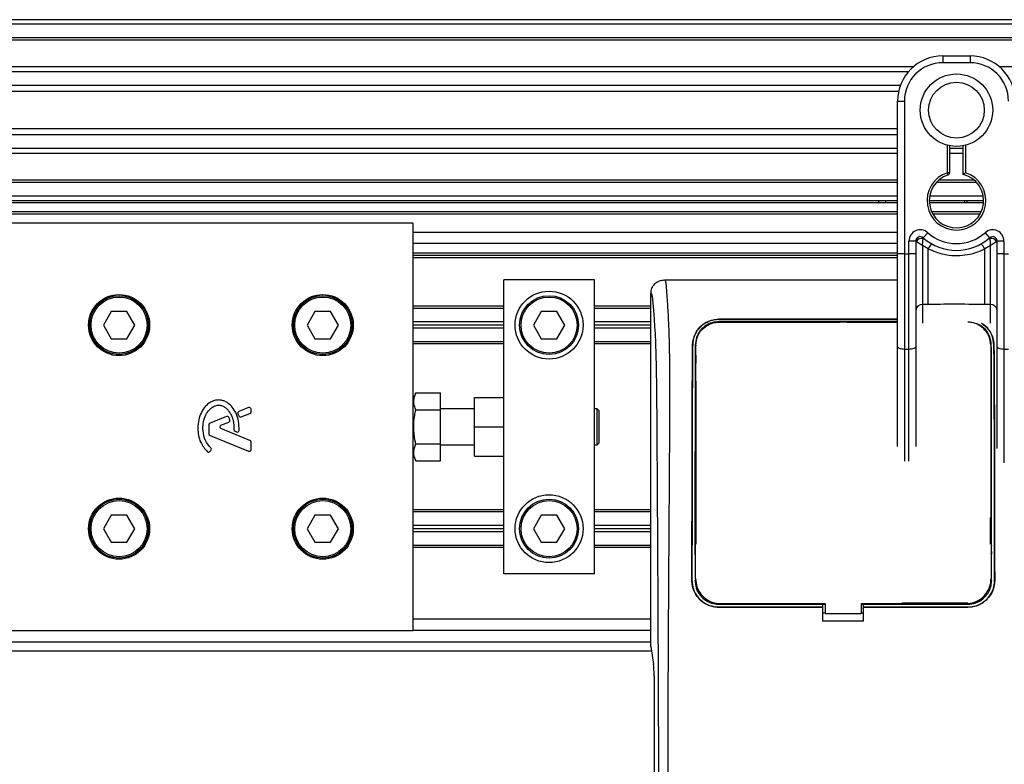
# Model space of a CAD drawing. Header units: millimetres. Extents: x 0 to 420, y 0 to 297.
# Tile 33 of 112: x 61.76 to 67.43, y 226.26 to 230.55. Entities that reach past the tile are written whole.
import ezdxf

# ---------------------------------------------------------------- set-up
doc = ezdxf.new("R2010")
doc.units = ezdxf.units.MM

msp = doc.modelspace()

# ---------------------------------------------------------------- linework, layer by layer
at = {"color": 7, "linetype": 'Continuous', "lineweight": 25}
for p, q in [((221.47485, 230.55036), (57.38595, 230.55036)), ((221.47485, 230.52431), (57.38595, 230.52431)), ((221.47485, 230.44617), (57.38595, 230.44617)), ((221.47485, 230.43289), (57.38595, 230.43289)), ((67.07501, 230.34199), (67.07501, 230.30292)), ((67.07501, 230.34199), (67.23129, 230.34199)), ((67.23129, 230.34199), (67.23129, 230.30292)), ((66.90573, 230.27948), (57.38595, 230.27948)), ((67.23129, 230.30292), (67.07501, 230.30292)), ((82.96734, 230.27948), (67.40057, 230.27948)), ((66.87575, 230.24926), (57.38595, 230.24926)), ((66.83056, 230.17142), (57.38595, 230.17142)), ((66.82036, 230.13623), (57.38595, 230.13623)), ((66.81455, 229.85169), (66.81455, 230.08153)), ((66.81455, 230.08153), (66.85362, 230.08153)), ((66.85362, 230.08153), (66.85362, 229.20285)), ((66.81455, 229.92265), (57.38595, 229.92265)), ((66.81455, 229.88746), (57.38595, 229.88746)), ((66.81455, 229.68627), (66.81455, 229.85169)), ((67.10106, 229.66961), (67.10106, 229.82753)), ((67.11408, 229.82461), (67.11408, 229.66961)), ((67.19222, 229.65984), (67.19222, 229.82461)), ((67.20524, 229.82753), (67.20524, 229.66961)), ((66.81455, 229.80962), (57.38595, 229.80962)), ((66.81455, 229.7794), (57.38595, 229.7794)), ((67.19222, 229.80962), (67.11408, 229.80962)), ((67.19222, 229.7794), (67.11408, 229.7794)), ((66.81455, 229.20285), (66.81455, 229.68627)), ((67.10507, 229.65722), (67.10106, 229.66961)), ((67.11408, 229.66961), (67.10106, 229.66961)), ((66.81455, 229.62599), (57.38595, 229.62599)), ((66.81455, 229.61271), (57.38595, 229.61271)), ((67.26963, 229.61271), (67.03667, 229.61271)), ((67.25622, 229.62599), (67.05008, 229.62599)), ((66.81455, 229.53457), (57.38595, 229.53457)), ((67.30724, 229.53457), (66.99906, 229.53457)), ((66.81455, 229.50852), (57.38595, 229.50852)), ((66.81455, 229.4955), (57.38595, 229.4955)), ((66.70571, 229.4955), (66.70571, 229.50852)), ((66.74478, 229.50852), (66.74478, 229.4955)), ((67.30943, 229.50852), (66.99688, 229.50852)), ((67.30888, 229.4955), (66.99742, 229.4955)), ((67.20004, 229.4955), (67.20058, 229.50852)), ((67.2136, 229.50852), (67.2131, 229.4955)), ((66.81455, 229.44341), (57.56593, 229.44341)), ((66.81455, 229.43039), (59.20916, 229.43039)), ((67.29521, 229.44341), (67.01109, 229.44341)), ((67.28849, 229.43039), (67.01781, 229.43039)), ((64.02765, 229.37829), (57.38595, 229.37829)), ((64.02765, 228.3192), (64.02765, 229.37829)), ((66.81455, 229.3262), (64.02765, 229.3262)), ((66.96215, 229.29497), (66.98819, 229.3241)), ((67.31811, 229.3241), (67.34415, 229.29497)), ((66.81455, 229.26109), (64.02765, 229.26109)), ((66.91874, 229.27556), (66.87967, 229.27556)), ((66.87967, 229.20285), (66.87967, 229.27556)), ((66.91874, 229.27556), (66.91874, 229.20285)), ((66.92248, 229.27284), (66.91874, 229.27284)), ((66.99025, 229.23038), (66.95781, 229.25007)), ((66.95781, 229.25007), (66.95781, 228.91013)), ((67.34849, 229.25007), (67.31605, 229.23038)), ((67.34849, 228.91013), (67.34849, 229.25007)), ((67.38756, 229.27284), (67.38382, 229.27284)), ((67.38756, 229.20285), (67.38756, 229.27556)), ((67.42663, 229.27556), (67.38756, 229.27556)), ((67.42663, 229.27556), (67.42663, 229.20285)), ((66.81455, 229.20639), (64.02765, 229.20639)), ((66.81455, 229.19337), (64.02765, 229.19337)), ((66.85362, 229.20285), (66.81455, 229.20285)), ((66.81455, 228.66898), (66.81455, 229.20285)), ((66.85362, 229.20285), (66.85362, 228.65247)), ((66.85362, 229.20285), (66.87967, 229.20285)), ((66.91874, 229.20285), (66.87967, 229.20285)), ((66.87967, 228.65247), (66.87967, 229.20285)), ((66.91874, 229.20285), (66.91874, 228.66898)), ((66.99025, 228.91013), (66.99025, 229.23038)), ((67.31605, 228.91013), (67.31605, 229.23038)), ((67.42663, 229.20285), (67.38756, 229.20285)), ((67.38756, 228.66898), (67.38756, 229.20285)), ((67.42663, 229.20285), (67.42663, 228.65247)), ((67.42663, 229.20285), (67.45268, 229.20285)), ((66.81455, 229.18034), (64.02765, 229.18034)), ((65.06948, 229.05272), (64.54856, 229.05272)), ((64.54856, 228.27415), (64.54856, 229.05272)), ((65.06948, 227.35974), (65.06948, 229.05272)), ((65.47349, 229.05272), (66.81455, 229.05272)), ((65.39506, 226.94301), (65.39506, 228.97458)), ((66.99025, 228.91013), (66.95781, 228.91013)), ((66.95781, 228.91013), (66.95781, 228.80396)), ((67.34849, 228.91013), (67.31605, 228.91013)), ((67.34849, 228.80431), (67.34849, 228.91013)), ((62.28955, 228.8704), (62.24444, 228.79226)), ((62.37978, 228.8704), (62.28955, 228.8704)), ((62.42489, 228.79226), (62.37978, 228.8704)), ((63.46162, 228.8704), (63.4165, 228.79226)), ((63.55184, 228.8704), (63.46162, 228.8704)), ((63.59696, 228.79226), (63.55184, 228.8704)), ((64.54856, 228.90035), (64.02765, 228.90035)), ((64.54856, 228.88863), (64.02765, 228.88863)), ((64.76391, 228.8704), (64.7188, 228.79226)), ((64.85414, 228.8704), (64.76391, 228.8704)), ((64.89925, 228.79226), (64.85414, 228.8704)), ((65.39506, 228.90035), (65.06948, 228.90035)), ((65.39506, 228.88863), (65.06948, 228.88863)), ((62.24444, 228.79226), (62.28955, 228.71412)), ((62.37978, 228.71412), (62.42489, 228.79226)), ((63.4165, 228.79226), (63.46162, 228.71412)), ((63.55184, 228.71412), (63.59696, 228.79226)), ((64.54856, 228.81049), (64.02765, 228.81049)), ((64.54856, 228.79226), (64.02765, 228.79226)), ((64.7188, 228.79226), (64.76391, 228.71412)), ((64.85414, 228.71412), (64.89925, 228.79226)), ((65.39506, 228.81049), (65.06948, 228.81049)), ((65.39506, 228.79226), (65.06948, 228.79226)), ((65.78574, 228.82582), (66.81455, 228.82582)), ((65.78574, 228.82555), (65.78574, 228.82582)), ((66.81455, 228.82555), (65.78574, 228.82555)), ((66.81455, 228.81205), (65.78574, 228.81205)), ((65.78574, 228.81205), (65.78574, 228.8088)), ((65.78574, 228.8088), (66.48247, 228.8088)), ((66.48452, 228.81084), (66.48247, 228.8088)), ((66.48452, 228.81084), (66.48452, 228.80884)), ((66.48452, 228.81084), (66.51949, 228.81084)), ((66.51949, 228.80885), (66.51949, 228.81084)), ((66.52154, 228.8088), (66.51949, 228.81084)), ((66.52154, 228.8088), (66.81455, 228.8088)), ((64.54856, 228.77403), (64.02765, 228.77403)), ((65.39506, 228.77403), (65.06948, 228.77403)), ((62.28955, 228.71412), (62.37978, 228.71412)), ((63.46162, 228.71412), (63.55184, 228.71412)), ((64.54856, 228.69589), (64.02765, 228.69589)), ((64.54856, 228.68417), (64.02765, 228.68417)), ((64.76391, 228.71412), (64.85414, 228.71412)), ((65.39506, 228.69589), (65.06948, 228.69589)), ((65.39506, 228.68417), (65.06948, 228.68417)), ((67.34849, 228.68684), (67.34849, 228.69373)), ((65.63527, 228.67776), (65.63503, 228.67776)), ((65.65379, 228.67763), (65.65371, 228.67308)), ((66.81455, 228.09348), (66.81455, 228.66898)), ((66.87967, 228.65247), (66.85362, 228.65247)), ((66.85362, 228.65247), (66.85362, 228.00944)), ((66.87967, 228.00928), (66.87967, 228.65247)), ((66.91874, 228.66898), (66.91874, 228.09284)), ((67.36874, 228.67776), (67.36898, 228.67776)), ((67.38756, 228.08265), (67.38756, 228.66898)), ((67.45268, 228.65247), (67.42663, 228.65247)), ((67.42663, 228.65247), (67.42663, 228.00024)), ((65.65353, 228.58611), (65.65344, 228.61407)), ((65.6546, 228.5735), (65.6546, 228.61912)), ((65.6546, 227.53167), (65.6546, 228.46932)), ((64.04218, 228.40172), (64.02765, 228.36902)), ((64.04218, 228.40172), (64.18392, 228.40172)), ((64.18392, 228.30397), (64.18392, 228.40172)), ((64.37927, 228.20623), (64.37927, 228.37553)), ((64.37927, 228.37553), (64.54856, 228.37553)), ((63.01887, 228.28158), (63.0242, 228.26918)), ((63.07952, 228.3178), (63.0245, 228.29534)), ((63.03771, 228.26365), (63.08739, 228.28393)), ((63.09387, 228.29358), (63.09387, 228.30816)), ((64.02765, 228.20623), (64.02765, 228.3192)), ((64.04218, 228.30397), (64.18392, 228.30397)), ((64.37927, 228.31041), (64.18392, 228.31041)), ((64.18392, 228.10849), (64.18392, 228.30397)), ((65.08511, 228.31041), (65.06948, 228.31041)), ((65.09553, 228.29999), (65.08511, 228.31041)), ((65.08511, 228.10205), (65.08511, 228.31041)), ((65.09553, 228.29999), (65.09553, 228.11246)), ((62.95319, 228.26623), (62.85814, 228.22742)), ((62.9207, 228.21588), (62.96561, 228.23421)), ((64.54856, 228.20623), (64.54856, 228.27415)), ((62.85166, 228.21777), (62.85166, 228.16633)), ((63.08739, 228.12853), (62.9207, 228.19658)), ((63.00182, 228.18077), (63.01061, 228.17709)), ((64.02765, 228.09326), (64.02765, 228.20623)), ((64.37927, 228.03693), (64.37927, 228.20623)), ((64.37927, 228.20623), (64.54856, 228.20623)), ((64.54856, 228.13831), (64.54856, 228.20623)), ((62.85814, 228.15668), (63.07952, 228.0663)), ((63.09387, 228.07594), (63.09387, 228.11888)), ((64.54856, 227.35974), (64.54856, 228.13831)), ((65.08511, 228.10205), (65.09553, 228.11246)), ((62.85761, 228.06458), (62.86322, 228.07131)), ((64.02765, 227.03417), (64.02765, 228.09326)), ((64.04218, 228.10849), (64.18392, 228.10849)), ((64.18392, 228.01074), (64.18392, 228.10849)), ((64.18392, 228.10205), (64.37927, 228.10205)), ((65.06948, 228.10205), (65.08511, 228.10205)), ((64.02765, 228.04344), (64.04218, 228.01074)), ((64.04218, 228.01074), (64.18392, 228.01074)), ((64.37927, 228.03693), (64.54856, 228.03693)), ((64.54856, 227.72829), (64.02765, 227.72829)), ((64.54856, 227.71657), (64.02765, 227.71657)), ((65.39506, 227.72829), (65.06948, 227.72829)), ((65.39506, 227.71657), (65.06948, 227.71657)), ((67.35077, 227.72438), (67.34849, 227.72438)), ((62.28955, 227.69834), (62.24444, 227.6202)), ((62.37978, 227.69834), (62.28955, 227.69834)), ((62.42489, 227.6202), (62.37978, 227.69834)), ((63.46162, 227.69834), (63.4165, 227.6202)), ((63.55184, 227.69834), (63.46162, 227.69834)), ((63.59696, 227.6202), (63.55184, 227.69834)), ((64.76391, 227.69834), (64.7188, 227.6202)), ((64.85414, 227.69834), (64.76391, 227.69834)), ((64.89925, 227.6202), (64.85414, 227.69834)), ((67.34849, 227.68531), (67.35009, 227.68531)), ((67.3494, 227.53167), (67.3494, 227.68531)), ((62.24444, 227.6202), (62.28955, 227.54206)), ((62.37978, 227.54206), (62.42489, 227.6202)), ((63.4165, 227.6202), (63.46162, 227.54206)), ((63.55184, 227.54206), (63.59696, 227.6202)), ((64.54856, 227.63843), (64.02765, 227.63843)), ((64.54856, 227.6202), (64.02765, 227.6202)), ((64.54856, 227.60197), (64.02765, 227.60197)), ((64.7188, 227.6202), (64.76391, 227.54206)), ((64.85414, 227.54206), (64.89925, 227.6202)), ((65.39506, 227.63843), (65.06948, 227.63843)), ((65.39506, 227.6202), (65.06948, 227.6202)), ((65.39506, 227.60197), (65.06948, 227.60197)), ((62.28955, 227.54206), (62.37978, 227.54206)), ((63.46162, 227.54206), (63.55184, 227.54206)), ((64.54856, 227.52383), (64.02765, 227.52383)), ((64.54856, 227.51211), (64.02765, 227.51211)), ((64.76391, 227.54206), (64.85414, 227.54206)), ((65.39506, 227.52383), (65.06948, 227.52383)), ((65.39506, 227.51211), (65.06948, 227.51211)), ((65.6518, 227.4694), (65.6518, 227.46932)), ((67.3522, 227.4784), (67.35219, 227.47974)), ((65.06948, 227.35974), (64.54856, 227.35974)), ((65.63102, 227.32329), (65.6308, 227.32329)), ((65.648, 227.32328), (65.6546, 227.32328)), ((65.65167, 227.33285), (65.65168, 227.33262)), ((65.65181, 227.32648), (65.65182, 227.32623)), ((67.35601, 227.32328), (67.3494, 227.32328)), ((67.35233, 227.33262), (67.35234, 227.33285)), ((67.37298, 227.32329), (67.37321, 227.32329)), ((65.78574, 227.18541), (65.78574, 227.19214)), ((65.78574, 227.18541), (66.3848, 227.18541)), ((66.3848, 227.16831), (65.78574, 227.16831)), ((65.78574, 227.16831), (65.78574, 227.16808)), ((65.78574, 227.16808), (66.3848, 227.16808)), ((65.79494, 227.18909), (66.39782, 227.18909)), ((66.3848, 227.18653), (66.39782, 227.18653)), ((66.3848, 227.18541), (66.3848, 227.18653)), ((66.3848, 227.1687), (66.3848, 227.18541)), ((66.3848, 227.16831), (66.3848, 227.16808)), ((66.3848, 227.08715), (66.3848, 227.16808)), ((66.39782, 227.18909), (66.39782, 227.13172)), ((66.60619, 227.13172), (66.60619, 227.18909)), ((66.60619, 227.18653), (66.61921, 227.18653)), ((66.61921, 227.18541), (66.61921, 227.18653)), ((66.61921, 227.1687), (66.61921, 227.18541)), ((66.61921, 227.18541), (67.21826, 227.18541)), ((67.21826, 227.16831), (66.61921, 227.16831)), ((66.61921, 227.16831), (66.61921, 227.16808)), ((66.61921, 227.08715), (66.61921, 227.16808)), ((66.61921, 227.16808), (67.21826, 227.16808)), ((67.21826, 227.19214), (66.83858, 227.19214)), ((67.21826, 227.18541), (67.21826, 227.19214)), ((67.21826, 227.16831), (67.21826, 227.16808)), ((65.39506, 227.09928), (64.02765, 227.09928)), ((66.39782, 227.13445), (66.3848, 227.13445)), ((66.39782, 227.13172), (66.60619, 227.13172)), ((66.61921, 227.13445), (66.60619, 227.13445)), ((66.61921, 227.08715), (66.3848, 227.08715)), ((57.38595, 227.03417), (64.02765, 227.03417)), ((65.39506, 227.03417), (64.02765, 227.03417)), ((57.56593, 226.96905), (65.39506, 226.96905)), ((65.39506, 226.94301), (65.41018, 226.839)), ((57.38595, 226.91696), (65.39884, 226.91696)), ((65.4135, 226.77204), (65.4135, 226.12256))]:
    msp.add_line(p, q, dxfattribs=at)
at = {"color": 7, "linetype": 'Continuous', "lineweight": 25, "flags": 128}
for points in [[(66.85362, 228.65247), (66.846, 228.65279), (66.83867, 228.65373), (66.83192, 228.65526), (66.826, 228.65731), (66.82114, 228.65981), (66.81753, 228.66267), (66.8153, 228.66576), (66.81455, 228.66898)], [(66.91874, 228.66898), (66.91799, 228.66576), (66.91576, 228.66267), (66.91215, 228.65981), (66.90729, 228.65731), (66.90137, 228.65526), (66.89462, 228.65373), (66.88729, 228.65279), (66.87967, 228.65247)], [(67.42663, 228.65247), (67.41901, 228.65279), (67.41168, 228.65373), (67.40493, 228.65526), (67.39901, 228.65731), (67.39415, 228.65981), (67.39054, 228.66267), (67.38831, 228.66576), (67.38756, 228.66898)], [(66.60619, 227.18909), (67.07097, 227.18909), (67.20906, 227.18909)]]:
    msp.add_lwpolyline(points, dxfattribs=at)
at = {"color": 7, "linetype": 'Continuous', "lineweight": 25}
for centre, radius in [((67.15315, 230.02944), 0.20852), ((67.15315, 230.02944), 0.16039), ((62.33467, 228.79226), 0.17581), ((62.33467, 228.79226), 0.1693), ((63.50673, 228.79226), 0.17581), ((63.50673, 228.79226), 0.1693), ((64.80902, 228.79226), 0.19534), ((64.80902, 228.79226), 0.1693), ((62.33467, 228.79226), 0.16148), ((63.50673, 228.79226), 0.16148), ((64.80902, 228.79226), 0.16148), ((62.33467, 227.6202), 0.17581), ((62.33467, 227.6202), 0.1693), ((62.33467, 227.6202), 0.16148), ((63.50673, 227.6202), 0.17581), ((63.50673, 227.6202), 0.1693), ((63.50673, 227.6202), 0.16148), ((64.80902, 227.6202), 0.19534), ((64.80902, 227.6202), 0.1693), ((64.80902, 227.6202), 0.16148)]:
    msp.add_circle(centre, radius, dxfattribs=at)
for centre, radius, start, end in [((67.07501, 230.08153), 0.26046, 90, 180), ((67.23129, 230.08153), 0.26046, 0, 90), ((67.07501, 230.08153), 0.22139, 90, 180), ((67.23129, 230.08153), 0.22139, 0, 90), ((67.15315, 229.50852), 0.1693, 107.92021, 72.07979), ((67.15315, 229.50852), 0.15628, 107.92021, 75.52249), ((67.10106, 229.66961), 0.01302, 287.92021, 0), ((66.94478, 229.27556), 0.06511, 48.18969, 180), ((66.94478, 229.27556), 0.02605, 48.18969, 180), ((66.94478, 229.27556), 0.02605, 48.19069, 179.99948), ((67.15315, 229.50852), 0.24744, 228.18969, 311.81031), ((67.36152, 229.27556), 0.06511, 0, 131.81031), ((67.36152, 229.27556), 0.02605, 0, 131.81031), ((67.36152, 229.27556), 0.02605, 0.00052, 131.80931), ((66.95288, 229.25795), 0.03385, 75.20753, 153.90631), ((67.15315, 229.50852), 0.2865, 228.18969, 311.81031), ((67.15193, 229.1467), 0.18206, 141.32705, 152.63541), ((67.15437, 229.1467), 0.18206, 27.36459, 38.67295), ((67.35342, 229.25795), 0.03385, 26.09369, 104.79247), ((66.95459, 228.87421), 0.03607, 84.88893, 173.75645), ((67.35171, 228.87421), 0.03607, 6.24355, 95.11107), ((63.02844, 228.2857), 0.01042, 112.20926, 203.24584), ((63.08346, 228.30816), 0.01042, 0, 112.20926), ((63.08346, 228.29358), 0.01042, 292.20927, 0), ((62.86208, 228.21777), 0.01042, 112.20929, 180), ((62.95713, 228.25658), 0.01042, 22.3787, 112.20929), ((62.96168, 228.24386), 0.01042, 292.20926, 16.93498), ((63.03377, 228.27329), 0.01042, 203.24584, 292.20927), ((62.92464, 228.20623), 0.01042, 112.20926, 247.79071), ((63.00584, 228.19038), 0.01042, 180.035, 247.29049), ((63.01463, 228.1867), 0.01042, 247.29049, 356.67135), ((62.86208, 228.16633), 0.01042, 180, 247.79071), ((63.08346, 228.11888), 0.01042, 0, 67.79071), ((62.84961, 228.07125), 0.01042, 228.8059, 320.16689), ((62.85522, 228.07798), 0.01042, 320.16689, 48.97709), ((63.08346, 228.07594), 0.01042, 247.79071, 0)]:
    msp.add_arc(centre, radius, start, end, dxfattribs=at)
msp.add_ellipse((65.40666, 226.77204), major_axis=(0, 0.07814), ratio=0.0874887, start_param=4.712389, end_param=5.7417037, dxfattribs=at)
for points, knots in [([(67.19222, 229.65984), (67.19233, 229.65992), (67.19254, 229.66008), (67.19413, 229.66131), (67.19657, 229.66317), (67.20007, 229.66581), (67.20313, 229.66807), (67.20495, 229.66939), (67.20521, 229.66958), (67.20524, 229.66961)], [0, 0, 0, 0, 0.1619499, 0.3233619, 0.4972773, 0.7062892, 0.9573608, 0.9948044, 1, 1, 1, 1]), ([(66.92248, 229.27284), (66.92168, 229.27342), (66.91996, 229.27467), (66.91889, 229.27546), (66.91877, 229.27554), (66.91874, 229.27556)], [0, 0, 0, 0, 0.3727547, 0.8035537, 1, 1, 1, 1]), ([(66.95781, 229.25007), (66.95775, 229.25011), (66.95765, 229.25017), (66.9575, 229.25026), (66.95733, 229.25036), (66.95708, 229.25052), (66.9567, 229.25076), (66.95611, 229.25112), (66.9552, 229.25168), (66.95381, 229.25254), (66.95163, 229.25388), (66.94814, 229.25605), (66.94169, 229.26009), (66.93538, 229.26413), (66.92799, 229.26901), (66.92484, 229.2712), (66.92248, 229.27284)], [0, 0, 0, 0, 0.0041906, 0.0068565, 0.010501, 0.0160828, 0.0246331, 0.0377369, 0.0578443, 0.0887963, 0.1368222, 0.212883, 0.3405739, 0.6117157, 0.7098737, 1, 1, 1, 1]), ([(66.95781, 229.25007), (66.95781, 229.25014), (66.95782, 229.25029), (66.95783, 229.25051), (66.95785, 229.25079), (66.95787, 229.25118), (66.9579, 229.2518), (66.95796, 229.25276), (66.95805, 229.25426), (66.9582, 229.25665), (66.95847, 229.26058), (66.95905, 229.26817), (66.95976, 229.27565), (66.96071, 229.28434), (66.96118, 229.28797), (66.96152, 229.29068)], [0, 0, 0, 0, 0.00426596, 0.00889009, 0.01380627, 0.02144646, 0.0333306, 0.05185022, 0.08082575, 0.12657636, 0.20045088, 0.32751798, 0.61268516, 0.71115998, 1, 1, 1, 1]), ([(66.96215, 229.29497), (66.96214, 229.29494), (66.96211, 229.29483), (66.96192, 229.29361), (66.96165, 229.2916), (66.96152, 229.29068)], [0, 0, 0, 0, 0.1978945, 0.6297578, 1, 1, 1, 1]), ([(67.34415, 229.29497), (67.34417, 229.29488), (67.34422, 229.29467), (67.34445, 229.29309), (67.34468, 229.29139), (67.34478, 229.29068)], [0, 0, 0, 0, 0.3358482, 0.722383, 1, 1, 1, 1]), ([(67.34478, 229.29068), (67.34512, 229.28797), (67.34559, 229.28434), (67.34654, 229.27565), (67.34725, 229.26817), (67.34783, 229.26058), (67.3481, 229.25665), (67.34825, 229.25426), (67.34834, 229.25276), (67.3484, 229.2518), (67.34843, 229.25118), (67.34845, 229.25079), (67.34847, 229.25051), (67.34848, 229.25029), (67.34849, 229.25014), (67.34849, 229.25007)], [0, 0, 0, 0, 0.28884, 0.3873148, 0.672482, 0.7995491, 0.8734236, 0.9191742, 0.9481498, 0.9666694, 0.9785535, 0.9861937, 0.9911099, 0.995734, 1, 1, 1, 1]), ([(67.38382, 229.27284), (67.38146, 229.2712), (67.37831, 229.26901), (67.37092, 229.26413), (67.36462, 229.26009), (67.35816, 229.25605), (67.35467, 229.25388), (67.35249, 229.25254), (67.3511, 229.25168), (67.35019, 229.25112), (67.3496, 229.25076), (67.34922, 229.25052), (67.34897, 229.25036), (67.3488, 229.25026), (67.34865, 229.25017), (67.34855, 229.25011), (67.34849, 229.25007)], [0, 0, 0, 0, 0.29012633, 0.38828426, 0.65942612, 0.78711703, 0.86317778, 0.91120374, 0.9421557, 0.96226308, 0.97536691, 0.98391724, 0.98949901, 0.99314345, 0.99580945, 1, 1, 1, 1]), ([(67.38756, 229.27556), (67.38747, 229.2755), (67.38727, 229.27535), (67.38589, 229.27434), (67.38443, 229.27328), (67.38382, 229.27284)], [0, 0, 0, 0, 0.3336844, 0.7201517, 1, 1, 1, 1]), ([(67.31605, 229.23038), (67.29805, 229.22217), (67.26153, 229.20551), (67.20269, 229.19229), (67.14215, 229.18894), (67.06928, 229.19688), (67.02032, 229.21763), (66.99025, 229.23038)], [0, 0, 0, 0, 0.1753478, 0.3555794, 0.5310184, 0.7118811, 1, 1, 1, 1]), ([(65.39506, 228.97458), (65.39624, 228.98484), (65.39861, 229.00535), (65.41677, 229.03116), (65.44268, 229.0492), (65.46321, 229.05155), (65.47349, 229.05272)], [0, 0, 0, 0, 0.2499447, 0.4997361, 0.7494229, 1, 1, 1, 1]), ([(65.47349, 229.05272), (65.47426, 229.05249), (65.47581, 229.05203), (65.4779, 229.04775), (65.47948, 229.04136), (65.48063, 229.03415), (65.48147, 229.02748), (65.48222, 229.02012), (65.48294, 229.01174), (65.48373, 229.00174), (65.48533, 228.97895), (65.48809, 228.94102), (65.49143, 228.89157), (65.49466, 228.83431), (65.49763, 228.76657), (65.50019, 228.6791), (65.50178, 228.5751), (65.50233, 228.47026), (65.50234, 228.36867), (65.50205, 228.26685), (65.5016, 228.17009), (65.50113, 228.08417), (65.50077, 228.02275), (65.50044, 227.96743), (65.50013, 227.91718), (65.49979, 227.86437), (65.49944, 227.80897), (65.49906, 227.75096), (65.49865, 227.68881), (65.49817, 227.61701), (65.49758, 227.52944), (65.49686, 227.42092), (65.49609, 227.30234), (65.4953, 227.17466), (65.4946, 227.05326), (65.49393, 226.92886), (65.49331, 226.79152), (65.49275, 226.63594), (65.49237, 226.4639), (65.49226, 226.29409), (65.49246, 226.17979), (65.49256, 226.12401)], [0, 0, 0, 0, 0.0104006, 0.0208067, 0.0310612, 0.036141, 0.0414568, 0.0469849, 0.0510796, 0.056575, 0.0633541, 0.0847782, 0.105784, 0.1264425, 0.1539665, 0.182507, 0.218273, 0.2569262, 0.2837155, 0.3157391, 0.3543398, 0.3761823, 0.3978259, 0.4130257, 0.4290268, 0.4458407, 0.463478, 0.4819485, 0.5012617, 0.522846, 0.5505367, 0.5849047, 0.6264984, 0.6637819, 0.7068338, 0.7424241, 0.7825584, 0.8379434, 0.8909388, 0.9467661, 1, 1, 1, 1]), ([(65.44067, 226.12256), (65.44049, 226.19279), (65.44011, 226.33561), (65.43937, 226.55336), (65.4385, 226.77494), (65.43755, 226.98825), (65.43656, 227.19067), (65.43581, 227.33537), (65.43528, 227.43242), (65.43501, 227.48242), (65.43472, 227.53339), (65.43443, 227.58531), (65.43413, 227.6382), (65.43383, 227.69123), (65.4335, 227.74727), (65.43314, 227.80919), (65.43272, 227.88068), (65.43224, 227.96174), (65.43173, 228.04862), (65.43116, 228.14498), (65.43051, 228.24864), (65.42968, 228.35919), (65.42859, 228.4636), (65.42705, 228.55924), (65.42486, 228.64571), (65.42163, 228.72668), (65.41783, 228.79261), (65.414, 228.84762), (65.41046, 228.89229), (65.40735, 228.93074), (65.40433, 228.95541), (65.402, 228.96564), (65.40006, 228.97069), (65.39847, 228.97323), (65.39679, 228.97457), (65.39564, 228.97458), (65.39506, 228.97458)], [0, 0, 0, 0, 0.0694688, 0.1412908, 0.2154694, 0.2887805, 0.3524933, 0.4159279, 0.4321232, 0.4486368, 0.4654688, 0.4826193, 0.5000881, 0.5178753, 0.535169, 0.5556239, 0.5792402, 0.6060176, 0.6359563, 0.6653451, 0.7015159, 0.7387188, 0.7750553, 0.8054444, 0.8348007, 0.8638698, 0.8931347, 0.9126927, 0.9334716, 0.9528765, 0.9643483, 0.9751988, 0.9808952, 0.9869973, 0.9933587, 1, 1, 1, 1]), ([(67.31605, 228.91013), (67.2552, 228.91131), (67.14659, 228.91341), (67.038, 228.91114), (66.99025, 228.91013)], [0, 0, 0, 0, 0.5602827, 1, 1, 1, 1]), ([(65.63503, 228.67776), (65.63722, 228.69584), (65.64159, 228.73197), (65.67138, 228.77828), (65.71226, 228.80999), (65.75362, 228.82418), (65.77722, 228.82539), (65.78574, 228.82582)], [0, 0, 0, 0, 0.235699, 0.4710252, 0.7142029, 0.8967791, 1, 1, 1, 1]), ([(65.78574, 228.82555), (65.77086, 228.82425), (65.74114, 228.82165), (65.70083, 228.80185), (65.66651, 228.77109), (65.64109, 228.72884), (65.63719, 228.6946), (65.63527, 228.67776)], [0, 0, 0, 0, 0.1793861, 0.358168, 0.5528021, 0.7799891, 1, 1, 1, 1]), ([(65.78574, 228.81205), (65.77222, 228.81086), (65.74523, 228.80848), (65.70865, 228.7903), (65.67774, 228.76218), (65.65506, 228.72376), (65.65176, 228.69291), (65.65013, 228.67766)], [0, 0, 0, 0, 0.180351, 0.3601287, 0.5547883, 0.7800179, 1, 1, 1, 1]), ([(65.65379, 228.67763), (65.65557, 228.69338), (65.65913, 228.72499), (65.68477, 228.76604), (65.72044, 228.7945), (65.75694, 228.80744), (65.77799, 228.80859), (65.78574, 228.80901)], [0, 0, 0, 0, 0.2331651, 0.4678451, 0.7099916, 0.8932536, 1, 1, 1, 1]), ([(66.81455, 228.80891), (66.70336, 228.80888), (66.36042, 228.80878), (66.01748, 228.80892), (65.78574, 228.80901)], [0, 0, 0, 0, 0.3242503, 1, 1, 1, 1]), ([(67.35022, 228.67764), (67.34844, 228.69339), (67.34487, 228.72501), (67.31922, 228.76606), (67.28355, 228.79452), (67.24705, 228.80745), (67.22601, 228.8086), (67.21826, 228.80902)], [0, 0, 0, 0, 0.2332261, 0.4679531, 0.7101047, 0.8933472, 1, 1, 1, 1]), ([(67.35388, 228.67766), (67.35195, 228.694), (67.34809, 228.72665), (67.32232, 228.76916), (67.29438, 228.78748), (67.2805, 228.79658)], [0, 0, 0, 0, 0.33504558, 0.66964273, 1, 1, 1, 1]), ([(67.29564, 228.80368), (67.29752, 228.80283), (67.31364, 228.79558), (67.33757, 228.76992), (67.36344, 228.72861), (67.36716, 228.69443), (67.36898, 228.67776)], [0, 0, 0, 0, 0.03882543, 0.33311333, 0.67467982, 1, 1, 1, 1]), ([(67.36874, 228.67776), (67.36641, 228.69572), (67.36175, 228.73163), (67.33798, 228.77268), (67.31385, 228.78895), (67.30501, 228.79491)], [0, 0, 0, 0, 0.3881768, 0.7757211, 1, 1, 1, 1]), ([(65.6308, 227.32329), (65.63116, 227.51524), (65.63176, 227.83741), (65.63246, 228.22495), (65.63316, 228.45303), (65.63395, 228.58309), (65.63467, 228.64622), (65.63503, 228.67776)], [0, 0, 0, 0, 0.4231486, 0.7101933, 0.8540502, 0.92708, 1, 1, 1, 1]), ([(65.63527, 228.67776), (65.63492, 228.64721), (65.63421, 228.58608), (65.6334, 228.45742), (65.63271, 228.23244), (65.632, 227.8429), (65.63139, 227.51937), (65.63102, 227.32329)], [0, 0, 0, 0, 0.0707718, 0.1416492, 0.2869308, 0.5678115, 1, 1, 1, 1]), ([(65.65013, 228.67766), (65.64995, 228.64707), (65.64959, 228.58585), (65.64919, 228.45702), (65.64878, 228.19776), (65.64849, 227.85726), (65.64824, 227.5829), (65.64813, 227.4702)], [0, 0, 0, 0, 0.0794459, 0.1590104, 0.3220944, 0.7215247, 1, 1, 1, 1]), ([(65.65168, 227.33262), (65.65172, 227.37876), (65.65194, 227.62192), (65.65229, 227.96799), (65.65261, 228.31996), (65.65298, 228.50025), (65.65335, 228.60277), (65.65364, 228.65268), (65.65379, 228.67763)], [0, 0, 0, 0, 0.1023987, 0.5396474, 0.7684394, 0.8834143, 0.9417306, 1, 1, 1, 1]), ([(67.35022, 228.67764), (67.35047, 228.63077), (67.35096, 228.5372), (67.35125, 228.39113), (67.35152, 228.19613), (67.35185, 227.84297), (67.35213, 227.53882), (67.35233, 227.33262)], [0, 0, 0, 0, 0.1083285, 0.2163079, 0.3247528, 0.5422186, 1, 1, 1, 1]), ([(67.35587, 227.47383), (67.3557, 227.64977), (67.35543, 227.93882), (67.35512, 228.2848), (67.35475, 228.48283), (67.35437, 228.59557), (67.35404, 228.65031), (67.35388, 228.67766)], [0, 0, 0, 0, 0.4360534, 0.71641645, 0.85714882, 0.92861443, 1, 1, 1, 1]), ([(67.37298, 227.32329), (67.37263, 227.51297), (67.37203, 227.83401), (67.37132, 228.22099), (67.37063, 228.4511), (67.36984, 228.58236), (67.3691, 228.64597), (67.36874, 228.67776)], [0, 0, 0, 0, 0.4180712, 0.7075966, 0.852695, 0.9264081, 1, 1, 1, 1]), ([(67.36898, 228.67776), (67.36935, 228.64523), (67.37009, 228.58012), (67.3709, 228.44325), (67.37158, 228.20427), (67.37229, 227.81881), (67.37287, 227.5034), (67.37321, 227.32329)], [0, 0, 0, 0, 0.0751699, 0.150462, 0.304718, 0.60298, 1, 1, 1, 1]), ([(65.65323, 228.56204), (65.65256, 228.56309), (65.6511, 228.56538), (65.6509, 228.56807), (65.65079, 228.56954)], [0, 0, 0, 0, 0.4579364, 1, 1, 1, 1]), ([(67.35322, 228.56954), (67.35311, 228.56802), (67.35291, 228.56533), (67.35142, 228.56308), (67.35076, 228.56209)], [0, 0, 0, 0, 0.5629471, 1, 1, 1, 1]), ([(67.35352, 228.47361), (67.3535, 228.47771), (67.35343, 228.50579), (67.35334, 228.53782), (67.35323, 228.56552), (67.35322, 228.56954)], [0, 0, 0, 0, 0.1274719, 0.8734381, 1, 1, 1, 1]), ([(65.65049, 228.47361), (65.65061, 228.4751), (65.65083, 228.47779), (65.65232, 228.48003), (65.65299, 228.48103)], [0, 0, 0, 0, 0.5540824, 1, 1, 1, 1]), ([(67.35102, 228.48113), (67.35174, 228.47999), (67.35319, 228.47769), (67.35341, 228.47498), (67.35352, 228.47361)], [0, 0, 0, 0, 0.4946892, 1, 1, 1, 1]), ([(64.04218, 228.30397), (64.03764, 228.31618), (64.02841, 228.34098), (64.03119, 228.37413), (64.03918, 228.39419), (64.04218, 228.40172)], [0, 0, 0, 0, 0.37729563, 0.76615575, 1, 1, 1, 1]), ([(63.02503, 228.1861), (63.02489, 228.20404), (63.02464, 228.23789), (63.00994, 228.28376), (62.98965, 228.31766), (62.96758, 228.33896), (62.94787, 228.35172), (62.93162, 228.35802), (62.91841, 228.36061), (62.90342, 228.36163), (62.88284, 228.35877), (62.85545, 228.3468), (62.82854, 228.32385), (62.80593, 228.28927), (62.79056, 228.24631), (62.78868, 228.21478), (62.7877, 228.19822)], [0, 0, 0, 0, 0.1173532, 0.2214132, 0.3124081, 0.3742876, 0.4213099, 0.4659831, 0.4878368, 0.509614, 0.5646082, 0.6224153, 0.7039898, 0.7931926, 0.8914433, 1, 1, 1, 1]), ([(62.86206, 228.08584), (62.85058, 228.09941), (62.82673, 228.12762), (62.81647, 228.17833), (62.81757, 228.22545), (62.82733, 228.26554), (62.84642, 228.29888), (62.86853, 228.31918), (62.88924, 228.329), (62.90408, 228.33168), (62.91529, 228.33092), (62.92725, 228.32818), (62.9413, 228.32162), (62.95621, 228.3093), (62.96826, 228.29425), (62.97936, 228.27669), (62.98837, 228.25417), (62.99447, 228.225), (62.99509, 228.20268), (62.99543, 228.19037)], [0, 0, 0, 0, 0.1089846, 0.2264307, 0.3101322, 0.4019204, 0.479438, 0.5456937, 0.5848024, 0.6205782, 0.6379505, 0.654319, 0.6966016, 0.7328168, 0.7736417, 0.8159142, 0.8614551, 0.9236094, 1, 1, 1, 1]), ([(64.04218, 228.10849), (64.04051, 228.11642), (64.03415, 228.14673), (64.02847, 228.2012), (64.03292, 228.25897), (64.03992, 228.29299), (64.04218, 228.30397)], [0, 0, 0, 0, 0.1234547, 0.4713436, 0.829407, 1, 1, 1, 1]), ([(62.97164, 228.24689), (62.97082, 228.24946), (62.96935, 228.25407), (62.96755, 228.25856), (62.96676, 228.26055)], [0, 0, 0, 0, 0.5581387, 1, 1, 1, 1]), ([(62.7877, 228.19822), (62.78854, 228.18459), (62.79025, 228.15692), (62.8046, 228.10827), (62.82829, 228.08041), (62.84275, 228.06341)], [0, 0, 0, 0, 0.2744297, 0.557156, 1, 1, 1, 1]), ([(64.04218, 228.01074), (64.03764, 228.02295), (64.02841, 228.04774), (64.03119, 228.08089), (64.03918, 228.10095), (64.04218, 228.10849)], [0, 0, 0, 0, 0.3772956, 0.7661558, 1, 1, 1, 1]), ([(65.6494, 227.52618), (65.6494, 227.52213), (65.64937, 227.49519), (65.64935, 227.46415), (65.64932, 227.43716), (65.64932, 227.43307)], [0, 0, 0, 0, 0.1302944, 0.8683508, 1, 1, 1, 1]), ([(65.65185, 227.51875), (65.65119, 227.51976), (65.64973, 227.52201), (65.64952, 227.5247), (65.6494, 227.52618)], [0, 0, 0, 0, 0.4502438, 1, 1, 1, 1]), ([(67.3546, 227.52618), (67.35449, 227.52469), (67.35428, 227.522), (67.35281, 227.51976), (67.35215, 227.51875)], [0, 0, 0, 0, 0.5522823, 1, 1, 1, 1]), ([(65.78574, 227.16808), (65.76834, 227.16979), (65.73354, 227.17321), (65.68713, 227.19987), (65.65209, 227.23913), (65.63342, 227.2828), (65.63155, 227.31172), (65.6308, 227.32329)], [0, 0, 0, 0, 0.2141189, 0.4282319, 0.6425718, 0.8570972, 1, 1, 1, 1]), ([(65.63102, 227.32329), (65.63271, 227.30588), (65.63607, 227.27106), (65.66272, 227.22463), (65.70196, 227.18956), (65.74551, 227.17096), (65.7743, 227.16906), (65.78574, 227.16831)], [0, 0, 0, 0, 0.2147655, 0.4295374, 0.6440783, 0.8586034, 1, 1, 1, 1]), ([(65.648, 227.32328), (65.64951, 227.30777), (65.65253, 227.27677), (65.67629, 227.23544), (65.71127, 227.20426), (65.75001, 227.18776), (65.7756, 227.18608), (65.78574, 227.18541)], [0, 0, 0, 0, 0.2148934, 0.4297913, 0.6445612, 0.8590927, 1, 1, 1, 1]), ([(65.65168, 227.33262), (65.65326, 227.31647), (65.65641, 227.28417), (65.68115, 227.24111), (65.71758, 227.20865), (65.75787, 227.19152), (65.78444, 227.18978), (65.79494, 227.18909)], [0, 0, 0, 0, 0.2151644, 0.4303368, 0.6452826, 0.8597847, 1, 1, 1, 1]), ([(67.20906, 227.18909), (67.22514, 227.19067), (67.2573, 227.19383), (67.30018, 227.21847), (67.33258, 227.25476), (67.34986, 227.29513), (67.35162, 227.3219), (67.35233, 227.33262)], [0, 0, 0, 0, 0.2139939, 0.4279801, 0.6421801, 0.8568088, 1, 1, 1, 1]), ([(67.21826, 227.16831), (67.23564, 227.17002), (67.2704, 227.17343), (67.31672, 227.20006), (67.35171, 227.23924), (67.37036, 227.28283), (67.37223, 227.31173), (67.37298, 227.32329)], [0, 0, 0, 0, 0.2141477, 0.4282923, 0.6424642, 0.8569099, 1, 1, 1, 1]), ([(67.37321, 227.32329), (67.37153, 227.30585), (67.36816, 227.27098), (67.34148, 227.22447), (67.30215, 227.18935), (67.25854, 227.17074), (67.22971, 227.16884), (67.21826, 227.16808)], [0, 0, 0, 0, 0.214756, 0.4295143, 0.6442271, 0.8587058, 1, 1, 1, 1]), ([(67.21826, 227.18541), (67.23374, 227.18693), (67.26468, 227.18997), (67.30593, 227.21368), (67.33709, 227.24858), (67.35366, 227.28735), (67.35534, 227.31303), (67.35601, 227.32328)], [0, 0, 0, 0, 0.2142689, 0.4285342, 0.6429053, 0.8575037, 1, 1, 1, 1]), ([(67.35212, 227.32486), (67.35212, 227.3249), (67.35213, 227.32498), (67.35213, 227.32507), (67.35214, 227.32512)], [0, 0, 0, 0, 0.4098683, 1, 1, 1, 1])]:
    msp.add_open_spline(points, degree=3, knots=knots, dxfattribs=at)

doc.saveas('drawing.dxf')
